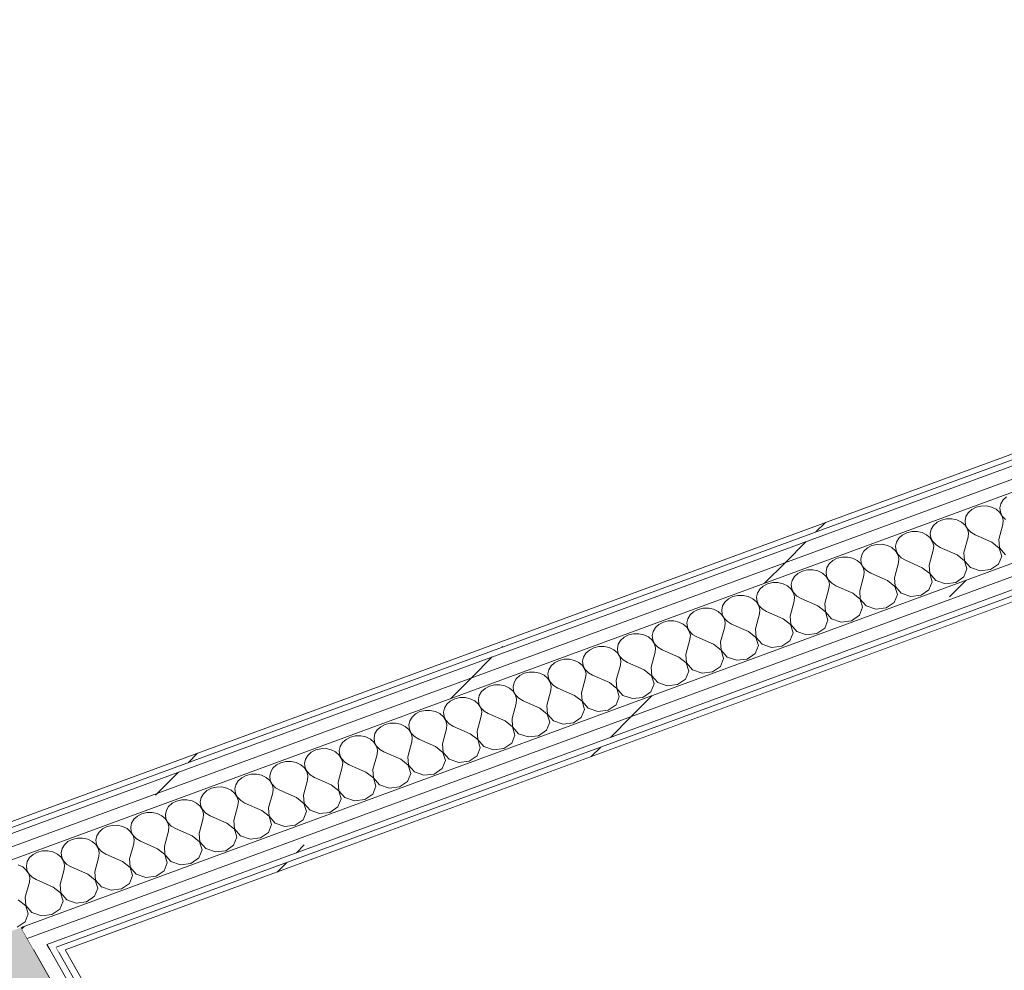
# Model space of a CAD drawing. Header units: millimetres. Extents: x -8337 to 19291, y 9509 to 21675.
# Tile 10 of 163: x -7847 to -6935, y 13811 to 14691. Entities that reach past the tile are written whole.
import ezdxf

# ---------------------------------------------------------------- set-up
doc = ezdxf.new("R2010")
doc.units = ezdxf.units.MM
doc.header["$MEASUREMENT"] = 0
doc.linetypes.add('Wipeout_Contour', pattern=[1000, 0, -1000])
doc.layers.add('10_ESTR_Pilars', color=7, linetype='Continuous')
doc.layers.add('Nuevo_08_E_Envans secs', color=7, linetype='Continuous')
for name, color, linetype, lineweight in [('10_ESTR_Pilars_Pluma_Nº__28', 7, 'Continuous', 20), ('10_ESTR_Pilars_Pluma_Nº__42', 8, 'Continuous', 25), ('10_ESTR_Pilars_Pluma_Nº__88', 7, 'Continuous', 5), ('Nuevo_08_E_Envans secs_Pluma_Nº__1', 7, 'Continuous', 5)]:
    doc.layers.add(name, color=color, linetype=linetype, lineweight=lineweight)
for name, color, linetype, lineweight, true_color in [('Nuevo_08_E_Envans secs_Pluma_Nº__102', 7, 'Continuous', 5, 0xcccccc), ('Nuevo_08_E_Envans secs_Pluma_Nº__171', 171, 'Continuous', 13, 0xaaaaff), ('Nuevo_08_E_Envans secs_Pluma_Nº__177', 7, 'Continuous', 15, 0xf7e046)]:
    doc.layers.add(name, color=color, linetype=linetype, lineweight=lineweight, true_color=true_color)
pattern_1 = [(45, (0, 0), (-183.8478, 183.8478), [195, -65]), (45, (7e-14, 183.85), (-183.8478, 183.8478), [195, -65])]

# ---------------------------------------------------------------- blocks, each defined once
blk = doc.blocks.new('Elem Sección_30_1')
at = {"color": 254, "linetype": 'Wipeout_Contour', "lineweight": 0, "ltscale": 80182.777591}
blk.add_wipeout([(-8337.31, 13914.97), (-8140.11, 13566.14), (-7802.12, 13690.37), (-8000.14, 14040.64), (-8337.31, 13916.72)], dxfattribs=at).dxf.layer = '10_ESTR_Pilars'
at = {"layer": '10_ESTR_Pilars_Pluma_Nº__42', "linetype": 'Continuous', "lineweight": 25}
h = blk.add_hatch(dxfattribs=at)
h.set_pattern_fill('00_GCT_trama_45º_e1_400__05', color=8, style=0, pattern_type=2)
h.set_pattern_definition([(45, (0, 0), (-45.96194, 45.96194), [])])
h.paths.add_polyline_path([(-8337.31, 13914.97), (-8140.11, 13566.14), (-7802.12, 13690.37), (-8000.14, 14040.64), (-8337.31, 13916.72)])
at = {"layer": '10_ESTR_Pilars_Pluma_Nº__28', "color": 7, "linetype": 'Continuous', "lineweight": 20}
for p, q in [((-8000.14, 14040.64), (-8337.31, 13916.72)), ((-8000.14, 14040.64), (-7931.93, 13919.99)), ((-8337.31, 13916.72), (-8337.31, 13914.97)), ((-8285.32, 13823.01), (-8140.11, 13566.14)), ((-7802.12, 13690.37), (-8140.11, 13566.14))]:
    blk.add_line(p, q, dxfattribs=at)
at = {"layer": '10_ESTR_Pilars_Pluma_Nº__28', "color": 7, "linetype": 'Continuous', "lineweight": 20, "flags": 128}
for points in [[(-8337.31, 13914.97), (-8332.85, 13907.07), (-8302.04, 13852.59), (-8296.32, 13842.47), (-8290.6, 13832.35), (-8287.96, 13827.68), (-8285.32, 13823.01)], [(-7931.93, 13919.99), (-7929.29, 13915.32), (-7926.65, 13910.65), (-7920.93, 13900.53), (-7915.21, 13890.41), (-7884.41, 13835.92), (-7802.12, 13690.37)]]:
    blk.add_lwpolyline(points, dxfattribs=at)
at = {"layer": '10_ESTR_Pilars_Pluma_Nº__88', "color": 7, "linetype": 'Continuous', "lineweight": 5}
for p, q in [((-7802.12, 13643.36), (-7802.12, 13690.37)), ((-8140.11, 13519.13), (-8140.11, 13566.14))]:
    blk.add_line(p, q, dxfattribs=at)
blk = doc.blocks.new('*X173')
at = {"layer": 'Nuevo_08_E_Envans secs_Pluma_Nº__102', "linetype": 'Continuous', "lineweight": 5, "true_color": 0xcccccc}
blk.add_hatch(color=254, dxfattribs=at).paths.add_polyline_path([(-7845.78, 13850.12), (-7884.41, 13835.92), (-7762.52, 13620.31), (-7723.89, 13634.51), (-7834.34, 13829.88)])
blk = doc.blocks.new('Elem Sección_133_1')
at = {"layer": 'Nuevo_08_E_Envans secs', "lineweight": 0}
blk.add_blockref('*X173', (0, 0), dxfattribs=at)
at = {"color": 254, "linetype": 'Wipeout_Contour', "lineweight": 0, "ltscale": 63049.251637}
blk.add_wipeout([(-7694.54, 13621.79), (-7688.75, 13623.92), (-7804.92, 13829.42), (-7810.71, 13827.29)], dxfattribs=at).dxf.layer = 'Nuevo_08_E_Envans secs'
at = {"layer": 'Nuevo_08_E_Envans secs_Pluma_Nº__171', "linetype": 'Continuous', "lineweight": 13, "true_color": 0xaaaaff}
h = blk.add_hatch(dxfattribs=at)
h.set_pattern_fill('Panellat_HPL_0001', color=161, style=0, pattern_type=2)
h.set_pattern_definition(pattern_1)
h.paths.add_polyline_path([(-7694.54, 13621.79), (-7688.75, 13623.92), (-7804.92, 13829.42), (-7810.71, 13827.29)])
at = {"color": 254, "linetype": 'Wipeout_Contour', "lineweight": 0, "ltscale": 78772.564135}
blk.add_wipeout([(-7834.34, 13829.88), (-7723.89, 13634.51), (-7718.17, 13624.39), (-7705.61, 13629), (-7821.79, 13834.5)], dxfattribs=at).dxf.layer = 'Nuevo_08_E_Envans secs'
at = {"layer": 'Nuevo_08_E_Envans secs_Pluma_Nº__177', "linetype": 'Continuous', "lineweight": 15, "true_color": 0xf7e046}
h = blk.add_hatch(dxfattribs=at)
h.set_pattern_fill('Panellat_HPL_0001', color=53, style=0, pattern_type=2)
h.set_pattern_definition(pattern_1)
h.paths.add_polyline_path([(-7834.34, 13829.88), (-7723.89, 13634.51), (-7718.17, 13624.39), (-7705.61, 13629), (-7821.79, 13834.5)])
at = {"layer": 'Nuevo_08_E_Envans secs_Pluma_Nº__1', "color": 7, "linetype": 'Continuous', "lineweight": 5}
blk.add_line((-7804.92, 13829.42), (-7688.75, 13623.92), dxfattribs=at)
at = {"layer": 'Nuevo_08_E_Envans secs_Pluma_Nº__1', "color": 7, "linetype": 'Continuous', "lineweight": 5, "flags": 128}
for points in [[(-7845.78, 13850.12), (-7840.06, 13840), (-7834.34, 13829.88), (-7723.89, 13634.51)], [(-7821.79, 13834.5), (-7819.15, 13829.83), (-7705.61, 13629)], [(-7813.35, 13831.96), (-7810.71, 13827.29), (-7697.18, 13626.46)]]:
    blk.add_lwpolyline(points, dxfattribs=at)
blk = doc.blocks.new('*X217')
at = {"layer": 'Nuevo_08_E_Envans secs_Pluma_Nº__102', "color": 254, "linetype": 'Continuous', "lineweight": 5, "true_color": 0xcccccc}
for p, q in [((-6933.34, 14249.13), (-6936.58, 14246.19)), ((-6956.73, 14240.53), (-6961.41, 14239.41)), ((-6951.85, 14240.58), (-6956.73, 14240.53)), ((-6947.14, 14239.56), (-6951.85, 14240.58)), ((-6938.71, 14242.65), (-6939.56, 14238.78)), ((-6936.58, 14246.19), (-6938.71, 14242.65)), ((-6970.9, 14230.82), (-6971.75, 14226.95)), ((-6968.77, 14234.36), (-6970.9, 14230.82)), ((-6965.53, 14237.3), (-6968.77, 14234.36)), ((-6961.41, 14239.41), (-6965.53, 14237.3)), ((-6942.96, 14237.53), (-6947.14, 14239.56)), ((-6939.62, 14234.66), (-6942.96, 14237.53)), ((-6937.38, 14231.16), (-6939.62, 14234.66)), ((-6939.56, 14238.78), (-6939.06, 14234.87)), ((-6939.06, 14234.87), (-6937.25, 14231.21)), ((-6936.42, 14227.31), (-6937.38, 14231.16)), ((-6937.25, 14231.21), (-6934.28, 14228.09)), ((-7000.96, 14222.53), (-7003.09, 14218.99)), ((-6997.71, 14225.47), (-7000.96, 14222.53)), ((-6993.6, 14227.58), (-6997.71, 14225.47)), ((-6988.92, 14228.7), (-6993.6, 14227.58)), ((-6984.04, 14228.75), (-6988.92, 14228.7)), ((-6979.33, 14227.73), (-6984.04, 14228.75)), ((-6975.15, 14225.7), (-6979.33, 14227.73)), ((-6971.81, 14222.83), (-6975.15, 14225.7)), ((-6969.57, 14219.33), (-6971.81, 14222.83)), ((-6971.75, 14226.95), (-6971.25, 14223.04)), ((-6971.25, 14223.04), (-6969.44, 14219.38)), ((-6940.59, 14209.46), (-6936.8, 14223.39)), ((-6936.8, 14223.39), (-6936.42, 14227.31)), ((-7029.9, 14213.64), (-7033.15, 14210.7)), ((-7025.78, 14215.75), (-7029.9, 14213.64)), ((-7021.11, 14216.87), (-7025.78, 14215.75)), ((-7016.23, 14216.92), (-7021.11, 14216.87)), ((-7011.52, 14215.89), (-7016.23, 14216.92)), ((-7007.34, 14213.87), (-7011.52, 14215.89)), ((-7004, 14211), (-7007.34, 14213.87)), ((-7003.09, 14218.99), (-7003.94, 14215.12)), ((-7003.94, 14215.12), (-7003.44, 14211.2)), ((-6968.61, 14215.48), (-6969.57, 14219.33)), ((-6969.44, 14219.38), (-6966.47, 14216.26)), ((-6968.99, 14211.56), (-6968.61, 14215.48)), ((-6966.47, 14216.26), (-6962.55, 14213.92)), ((-6947.02, 14207.09), (-6962.55, 14213.92)), ((-7057.97, 14203.92), (-7062.09, 14201.81)), ((-7053.3, 14205.04), (-7057.97, 14203.92)), ((-7048.42, 14205.09), (-7053.3, 14205.04)), ((-7043.71, 14204.06), (-7048.42, 14205.09)), ((-7039.52, 14202.04), (-7043.71, 14204.06)), ((-7035.28, 14207.16), (-7036.13, 14203.29)), ((-7036.13, 14203.29), (-7035.63, 14199.37)), ((-7033.15, 14210.7), (-7035.28, 14207.16)), ((-7001.76, 14207.5), (-7004, 14211)), ((-7003.44, 14211.2), (-7001.63, 14207.55)), ((-7000.8, 14203.65), (-7001.76, 14207.5)), ((-7001.63, 14207.55), (-6998.66, 14204.43)), ((-7001.17, 14199.72), (-7000.8, 14203.65)), ((-6998.66, 14204.43), (-6994.74, 14202.09)), ((-6972.77, 14197.63), (-6968.99, 14211.56)), ((-6940.13, 14201.63), (-6947.02, 14207.09)), ((-6940.59, 14209.46), (-6940, 14201.68)), ((-7067.47, 14195.33), (-7068.32, 14191.46)), ((-7065.34, 14198.87), (-7067.47, 14195.33)), ((-7062.09, 14201.81), (-7065.34, 14198.87)), ((-7036.19, 14199.17), (-7039.52, 14202.04)), ((-7033.95, 14195.67), (-7036.19, 14199.17)), ((-7035.63, 14199.37), (-7033.82, 14195.72)), ((-7032.99, 14191.82), (-7033.95, 14195.67)), ((-7033.82, 14195.72), (-7030.85, 14192.6)), ((-7004.96, 14185.8), (-7001.17, 14199.72)), ((-6979.21, 14195.26), (-6994.74, 14202.09)), ((-6972.32, 14189.8), (-6979.21, 14195.26)), ((-6972.77, 14197.63), (-6972.19, 14189.85)), ((-6937.82, 14194.07), (-6940.13, 14201.63)), ((-6940, 14201.68), (-6934.43, 14195.31)), ((-7097.53, 14187.04), (-7099.66, 14183.5)), ((-7094.28, 14189.98), (-7097.53, 14187.04)), ((-7090.16, 14192.09), (-7094.28, 14189.98)), ((-7085.49, 14193.21), (-7090.16, 14192.09)), ((-7080.61, 14193.26), (-7085.49, 14193.21)), ((-7075.9, 14192.23), (-7080.61, 14193.26)), ((-7071.71, 14190.21), (-7075.9, 14192.23)), ((-7068.38, 14187.34), (-7071.71, 14190.21)), ((-7066.14, 14183.84), (-7068.38, 14187.34)), ((-7068.32, 14191.46), (-7067.82, 14187.54)), ((-7067.82, 14187.54), (-7066.01, 14183.89)), ((-7037.15, 14173.97), (-7033.36, 14187.89)), ((-7033.36, 14187.89), (-7032.99, 14191.82)), ((-7030.85, 14192.6), (-7026.93, 14190.26)), ((-7011.4, 14183.43), (-7026.93, 14190.26)), ((-7004.96, 14185.8), (-7004.38, 14178.02)), ((-6970.01, 14182.23), (-6972.32, 14189.8)), ((-6972.19, 14189.85), (-6966.61, 14183.48)), ((-6948.16, 14181.6), (-6940.8, 14186.65)), ((-6940.8, 14186.65), (-6937.82, 14194.07)), ((-7126.47, 14178.15), (-7129.72, 14175.21)), ((-7122.35, 14180.26), (-7126.47, 14178.15)), ((-7117.67, 14181.38), (-7122.35, 14180.26)), ((-7112.8, 14181.43), (-7117.67, 14181.38)), ((-7108.09, 14180.4), (-7112.8, 14181.43)), ((-7103.9, 14178.38), (-7108.09, 14180.4)), ((-7100.57, 14175.51), (-7103.9, 14178.38)), ((-7099.66, 14183.5), (-7100.5, 14179.62)), ((-7100.5, 14179.62), (-7100.01, 14175.71)), ((-7069.34, 14162.13), (-7065.55, 14176.06)), ((-7065.17, 14179.98), (-7066.14, 14183.84)), ((-7066.01, 14183.89), (-7063.03, 14180.77)), ((-7065.55, 14176.06), (-7065.17, 14179.98)), ((-7063.03, 14180.77), (-7059.11, 14178.43)), ((-7043.59, 14171.6), (-7059.11, 14178.43)), ((-7004.51, 14177.97), (-7011.4, 14183.43)), ((-7002.2, 14170.4), (-7004.51, 14177.97)), ((-7004.38, 14178.02), (-6998.8, 14171.65)), ((-6972.99, 14174.82), (-6970.01, 14182.23)), ((-6966.61, 14183.48), (-6957.72, 14180.43)), ((-6957.72, 14180.43), (-6948.16, 14181.6)), ((-7154.54, 14168.43), (-7158.66, 14166.31)), ((-7149.86, 14169.55), (-7154.54, 14168.43)), ((-7144.98, 14169.6), (-7149.86, 14169.55)), ((-7140.27, 14168.57), (-7144.98, 14169.6)), ((-7136.09, 14166.54), (-7140.27, 14168.57)), ((-7131.85, 14171.67), (-7132.69, 14167.79)), ((-7132.69, 14167.79), (-7132.19, 14163.88)), ((-7129.72, 14175.21), (-7131.85, 14171.67)), ((-7098.33, 14172.01), (-7100.57, 14175.51)), ((-7100.01, 14175.71), (-7098.2, 14172.06)), ((-7097.36, 14168.15), (-7098.33, 14172.01)), ((-7098.2, 14172.06), (-7095.22, 14168.94)), ((-7097.74, 14164.23), (-7097.36, 14168.15)), ((-7095.22, 14168.94), (-7091.3, 14166.6)), ((-7036.7, 14166.14), (-7043.59, 14171.6)), ((-7037.15, 14173.97), (-7036.57, 14166.19)), ((-7005.18, 14162.99), (-7002.2, 14170.4)), ((-6998.8, 14171.65), (-6989.91, 14168.6)), ((-6989.91, 14168.6), (-6980.35, 14169.77)), ((-6980.35, 14169.77), (-6972.99, 14174.82)), ((-7182.05, 14157.72), (-7186.73, 14156.59)), ((-7177.17, 14157.77), (-7182.05, 14157.72)), ((-7172.46, 14156.74), (-7177.17, 14157.77)), ((-7164.04, 14159.84), (-7164.88, 14155.96)), ((-7161.91, 14163.38), (-7164.04, 14159.84)), ((-7158.66, 14166.31), (-7161.91, 14163.38)), ((-7132.76, 14163.67), (-7136.09, 14166.54)), ((-7130.52, 14160.18), (-7132.76, 14163.67)), ((-7132.19, 14163.88), (-7130.39, 14160.23)), ((-7129.55, 14156.32), (-7130.52, 14160.18)), ((-7130.39, 14160.23), (-7127.41, 14157.11)), ((-7101.53, 14150.3), (-7097.74, 14164.23)), ((-7075.78, 14159.77), (-7091.3, 14166.6)), ((-7068.88, 14154.31), (-7075.78, 14159.77)), ((-7069.34, 14162.13), (-7068.75, 14154.36)), ((-7037.37, 14151.16), (-7034.39, 14158.57)), ((-7034.39, 14158.57), (-7036.7, 14166.14)), ((-7036.57, 14166.19), (-7030.99, 14159.82)), ((-7030.99, 14159.82), (-7022.1, 14156.77)), ((-7022.1, 14156.77), (-7012.54, 14157.94)), ((-7012.54, 14157.94), (-7005.18, 14162.99)), ((-7194.1, 14151.55), (-7196.22, 14148.01)), ((-7190.85, 14154.48), (-7194.1, 14151.55)), ((-7186.73, 14156.59), (-7190.85, 14154.48)), ((-7168.28, 14154.71), (-7172.46, 14156.74)), ((-7164.94, 14151.84), (-7168.28, 14154.71)), ((-7162.71, 14148.35), (-7164.94, 14151.84)), ((-7164.88, 14155.96), (-7164.38, 14152.05)), ((-7164.38, 14152.05), (-7162.58, 14148.4)), ((-7133.72, 14138.47), (-7129.93, 14152.4)), ((-7129.93, 14152.4), (-7129.55, 14156.32)), ((-7127.41, 14157.11), (-7123.49, 14154.77)), ((-7107.97, 14147.94), (-7123.49, 14154.77)), ((-7101.53, 14150.3), (-7100.94, 14142.53)), ((-7066.58, 14146.74), (-7068.88, 14154.31)), ((-7068.75, 14154.36), (-7063.18, 14147.99)), ((-7044.73, 14146.11), (-7037.37, 14151.16)), ((-7226.29, 14139.72), (-7228.41, 14136.18)), ((-7223.04, 14142.65), (-7226.29, 14139.72)), ((-7218.92, 14144.76), (-7223.04, 14142.65)), ((-7214.24, 14145.89), (-7218.92, 14144.76)), ((-7209.36, 14145.94), (-7214.24, 14145.89)), ((-7204.65, 14144.91), (-7209.36, 14145.94)), ((-7200.47, 14142.88), (-7204.65, 14144.91)), ((-7197.13, 14140.01), (-7200.47, 14142.88)), ((-7194.9, 14136.52), (-7197.13, 14140.01)), ((-7196.22, 14148.01), (-7197.07, 14144.13)), ((-7197.07, 14144.13), (-7196.57, 14140.22)), ((-7196.57, 14140.22), (-7194.77, 14136.56)), ((-7165.91, 14126.64), (-7162.12, 14140.57)), ((-7161.74, 14144.49), (-7162.71, 14148.35)), ((-7162.58, 14148.4), (-7159.6, 14145.28)), ((-7162.12, 14140.57), (-7161.74, 14144.49)), ((-7159.6, 14145.28), (-7155.68, 14142.94)), ((-7140.16, 14136.11), (-7155.68, 14142.94)), ((-7101.07, 14142.48), (-7107.97, 14147.94)), ((-7098.77, 14134.91), (-7101.07, 14142.48)), ((-7100.94, 14142.53), (-7095.37, 14136.16)), ((-7069.56, 14139.33), (-7066.58, 14146.74)), ((-7063.18, 14147.99), (-7054.29, 14144.94)), ((-7054.29, 14144.94), (-7044.73, 14146.11)), ((-7255.23, 14130.82), (-7258.47, 14127.88)), ((-7251.11, 14132.93), (-7255.23, 14130.82)), ((-7246.43, 14134.06), (-7251.11, 14132.93)), ((-7241.55, 14134.1), (-7246.43, 14134.06)), ((-7236.84, 14133.08), (-7241.55, 14134.1)), ((-7232.66, 14131.05), (-7236.84, 14133.08)), ((-7229.32, 14128.18), (-7232.66, 14131.05)), ((-7228.41, 14136.18), (-7229.26, 14132.3)), ((-7229.26, 14132.3), (-7228.76, 14128.39)), ((-7193.93, 14132.66), (-7194.9, 14136.52)), ((-7194.77, 14136.56), (-7191.79, 14133.45)), ((-7194.31, 14128.74), (-7193.93, 14132.66)), ((-7191.79, 14133.45), (-7187.87, 14131.1)), ((-7172.35, 14124.28), (-7187.87, 14131.1)), ((-7133.26, 14130.65), (-7140.16, 14136.11)), ((-7133.72, 14138.47), (-7133.13, 14130.69)), ((-7130.96, 14123.08), (-7133.26, 14130.65)), ((-7133.13, 14130.69), (-7127.56, 14124.33)), ((-7101.74, 14127.5), (-7098.77, 14134.91)), ((-7095.37, 14136.16), (-7086.48, 14133.11)), ((-7086.48, 14133.11), (-7076.92, 14134.28)), ((-7076.92, 14134.28), (-7069.56, 14139.33)), ((-7278.62, 14122.22), (-7283.3, 14121.1)), ((-7273.74, 14122.27), (-7278.62, 14122.22)), ((-7269.03, 14121.25), (-7273.74, 14122.27)), ((-7264.85, 14119.22), (-7269.03, 14121.25)), ((-7260.6, 14124.34), (-7261.45, 14120.47)), ((-7258.47, 14127.88), (-7260.6, 14124.34)), ((-7227.09, 14124.69), (-7229.32, 14128.18)), ((-7228.76, 14128.39), (-7226.96, 14124.73)), ((-7226.12, 14120.83), (-7227.09, 14124.69)), ((-7226.96, 14124.73), (-7223.98, 14121.62)), ((-7223.98, 14121.62), (-7220.06, 14119.27)), ((-7198.1, 14114.81), (-7194.31, 14128.74)), ((-7165.45, 14118.82), (-7172.35, 14124.28)), ((-7165.91, 14126.64), (-7165.32, 14118.86)), ((-7133.93, 14115.66), (-7130.96, 14123.08)), ((-7127.56, 14124.33), (-7118.67, 14121.28)), ((-7118.67, 14121.28), (-7109.11, 14122.45)), ((-7109.11, 14122.45), (-7101.74, 14127.5)), ((-7292.79, 14112.51), (-7293.64, 14108.64)), ((-7290.66, 14116.05), (-7292.79, 14112.51)), ((-7287.42, 14118.99), (-7290.66, 14116.05)), ((-7283.3, 14121.1), (-7287.42, 14118.99)), ((-7261.51, 14116.35), (-7264.85, 14119.22)), ((-7259.28, 14112.85), (-7261.51, 14116.35)), ((-7261.45, 14120.47), (-7260.95, 14116.56)), ((-7260.95, 14116.56), (-7259.15, 14112.9)), ((-7258.31, 14109), (-7259.28, 14112.85)), ((-7259.15, 14112.9), (-7256.17, 14109.79)), ((-7230.29, 14102.98), (-7226.5, 14116.91)), ((-7226.5, 14116.91), (-7226.12, 14120.83)), ((-7204.54, 14112.44), (-7220.06, 14119.27)), ((-7197.64, 14106.98), (-7204.54, 14112.44)), ((-7198.1, 14114.81), (-7197.51, 14107.03)), ((-7163.15, 14111.25), (-7165.45, 14118.82)), ((-7165.32, 14118.86), (-7159.75, 14112.5)), ((-7159.75, 14112.5), (-7150.86, 14109.44)), ((-7141.3, 14110.62), (-7133.93, 14115.66)), ((-7322.85, 14104.22), (-7324.98, 14100.68)), ((-7319.61, 14107.16), (-7322.85, 14104.22)), ((-7315.49, 14109.27), (-7319.61, 14107.16)), ((-7310.81, 14110.39), (-7315.49, 14109.27)), ((-7305.93, 14110.44), (-7310.81, 14110.39)), ((-7301.22, 14109.42), (-7305.93, 14110.44)), ((-7297.04, 14107.39), (-7301.22, 14109.42)), ((-7293.7, 14104.52), (-7297.04, 14107.39)), ((-7291.46, 14101.02), (-7293.7, 14104.52)), ((-7293.64, 14108.64), (-7293.14, 14104.73)), ((-7293.14, 14104.73), (-7291.33, 14101.07)), ((-7262.48, 14091.15), (-7258.69, 14105.08)), ((-7258.69, 14105.08), (-7258.31, 14109)), ((-7256.17, 14109.79), (-7252.25, 14107.44)), ((-7236.73, 14100.61), (-7252.25, 14107.44)), ((-7230.29, 14102.98), (-7229.7, 14095.2)), ((-7195.34, 14099.42), (-7197.64, 14106.98)), ((-7197.51, 14107.03), (-7191.94, 14100.67)), ((-7173.49, 14098.79), (-7166.12, 14103.83)), ((-7166.12, 14103.83), (-7163.15, 14111.25)), ((-7150.86, 14109.44), (-7141.3, 14110.62)), ((-7351.8, 14095.33), (-7355.04, 14092.39)), ((-7347.68, 14097.44), (-7351.8, 14095.33)), ((-7343, 14098.56), (-7347.68, 14097.44)), ((-7338.12, 14098.61), (-7343, 14098.56)), ((-7333.41, 14097.58), (-7338.12, 14098.61)), ((-7329.23, 14095.56), (-7333.41, 14097.58)), ((-7325.89, 14092.69), (-7329.23, 14095.56)), ((-7324.98, 14100.68), (-7325.83, 14096.81)), ((-7325.83, 14096.81), (-7325.33, 14092.89)), ((-7290.5, 14097.17), (-7291.46, 14101.02)), ((-7291.33, 14101.07), (-7288.36, 14097.95)), ((-7290.88, 14093.25), (-7290.5, 14097.17)), ((-7288.36, 14097.95), (-7284.44, 14095.61)), ((-7268.91, 14088.78), (-7284.44, 14095.61)), ((-7229.83, 14095.15), (-7236.73, 14100.61)), ((-7227.53, 14087.59), (-7229.83, 14095.15)), ((-7229.7, 14095.2), (-7224.13, 14088.84)), ((-7198.31, 14092), (-7195.34, 14099.42)), ((-7191.94, 14100.67), (-7183.05, 14097.61)), ((-7183.05, 14097.61), (-7173.49, 14098.79)), ((-7379.87, 14085.61), (-7383.98, 14083.5)), ((-7375.19, 14086.73), (-7379.87, 14085.61)), ((-7370.31, 14086.78), (-7375.19, 14086.73)), ((-7365.6, 14085.75), (-7370.31, 14086.78)), ((-7361.42, 14083.73), (-7365.6, 14085.75)), ((-7357.17, 14088.85), (-7358.02, 14084.98)), ((-7358.02, 14084.98), (-7357.52, 14081.06)), ((-7355.04, 14092.39), (-7357.17, 14088.85)), ((-7323.65, 14089.19), (-7325.89, 14092.69)), ((-7325.33, 14092.89), (-7323.52, 14089.24)), ((-7322.69, 14085.34), (-7323.65, 14089.19)), ((-7323.52, 14089.24), (-7320.55, 14086.12)), ((-7323.07, 14081.41), (-7322.69, 14085.34)), ((-7320.55, 14086.12), (-7316.63, 14083.78)), ((-7294.67, 14079.32), (-7290.88, 14093.25)), ((-7262.02, 14083.32), (-7268.91, 14088.78)), ((-7262.48, 14091.15), (-7261.89, 14083.37)), ((-7230.5, 14080.17), (-7227.53, 14087.59)), ((-7224.13, 14088.84), (-7215.23, 14085.78)), ((-7215.23, 14085.78), (-7205.68, 14086.96)), ((-7205.68, 14086.96), (-7198.31, 14092)), ((-7389.36, 14077.02), (-7390.21, 14073.15)), ((-7387.23, 14080.56), (-7389.36, 14077.02)), ((-7383.98, 14083.5), (-7387.23, 14080.56)), ((-7358.08, 14080.86), (-7361.42, 14083.73)), ((-7355.84, 14077.36), (-7358.08, 14080.86)), ((-7357.52, 14081.06), (-7355.71, 14077.41)), ((-7354.88, 14073.51), (-7355.84, 14077.36)), ((-7355.71, 14077.41), (-7352.74, 14074.29)), ((-7326.86, 14067.49), (-7323.07, 14081.41)), ((-7301.1, 14076.95), (-7316.63, 14083.78)), ((-7294.21, 14071.49), (-7301.1, 14076.95)), ((-7294.67, 14079.32), (-7294.08, 14071.54)), ((-7262.69, 14068.34), (-7259.71, 14075.76)), ((-7259.71, 14075.76), (-7262.02, 14083.32)), ((-7261.89, 14083.37), (-7256.32, 14077)), ((-7256.32, 14077), (-7247.42, 14073.95)), ((-7237.87, 14075.12), (-7230.5, 14080.17)), ((-7419.42, 14068.73), (-7421.55, 14065.19)), ((-7416.17, 14071.67), (-7419.42, 14068.73)), ((-7412.05, 14073.78), (-7416.17, 14071.67)), ((-7407.38, 14074.9), (-7412.05, 14073.78)), ((-7402.5, 14074.95), (-7407.38, 14074.9)), ((-7397.79, 14073.92), (-7402.5, 14074.95)), ((-7393.6, 14071.9), (-7397.79, 14073.92)), ((-7390.27, 14069.03), (-7393.6, 14071.9)), ((-7388.03, 14065.53), (-7390.27, 14069.03)), ((-7390.21, 14073.15), (-7389.71, 14069.23)), ((-7389.71, 14069.23), (-7387.9, 14065.58)), ((-7359.04, 14055.66), (-7355.26, 14069.58)), ((-7355.26, 14069.58), (-7354.88, 14073.51)), ((-7352.74, 14074.29), (-7348.82, 14071.95)), ((-7333.29, 14065.12), (-7348.82, 14071.95)), ((-7326.86, 14067.49), (-7326.27, 14059.71)), ((-7291.9, 14063.92), (-7294.21, 14071.49)), ((-7294.08, 14071.54), (-7288.51, 14065.17)), ((-7270.06, 14063.29), (-7262.69, 14068.34)), ((-7247.42, 14073.95), (-7237.87, 14075.12)), ((-7448.36, 14059.84), (-7451.61, 14056.9)), ((-7444.24, 14061.95), (-7448.36, 14059.84)), ((-7439.57, 14063.07), (-7444.24, 14061.95)), ((-7434.69, 14063.12), (-7439.57, 14063.07)), ((-7429.98, 14062.09), (-7434.69, 14063.12)), ((-7425.79, 14060.07), (-7429.98, 14062.09)), ((-7422.46, 14057.2), (-7425.79, 14060.07)), ((-7421.55, 14065.19), (-7422.4, 14061.32)), ((-7422.4, 14061.32), (-7421.9, 14057.4)), ((-7421.9, 14057.4), (-7420.09, 14053.75)), ((-7391.23, 14043.83), (-7387.44, 14057.75)), ((-7387.07, 14061.68), (-7388.03, 14065.53)), ((-7387.9, 14065.58), (-7384.93, 14062.46)), ((-7387.44, 14057.75), (-7387.07, 14061.68)), ((-7384.93, 14062.46), (-7381.01, 14060.12)), ((-7365.48, 14053.29), (-7381.01, 14060.12)), ((-7326.4, 14059.66), (-7333.29, 14065.12)), ((-7324.09, 14052.09), (-7326.4, 14059.66)), ((-7326.27, 14059.71), (-7320.69, 14053.34)), ((-7294.88, 14056.51), (-7291.9, 14063.92)), ((-7288.51, 14065.17), (-7279.61, 14062.12)), ((-7279.61, 14062.12), (-7270.06, 14063.29)), ((-7476.43, 14050.12), (-7480.55, 14048.01)), ((-7471.76, 14051.24), (-7476.43, 14050.12)), ((-7466.88, 14051.29), (-7471.76, 14051.24)), ((-7462.17, 14050.26), (-7466.88, 14051.29)), ((-7457.98, 14048.24), (-7462.17, 14050.26)), ((-7454.65, 14045.37), (-7457.98, 14048.24)), ((-7453.74, 14053.36), (-7454.58, 14049.48)), ((-7454.58, 14049.48), (-7454.09, 14045.57)), ((-7451.61, 14056.9), (-7453.74, 14053.36)), ((-7420.22, 14053.7), (-7422.46, 14057.2)), ((-7419.26, 14049.84), (-7420.22, 14053.7)), ((-7420.09, 14053.75), (-7417.12, 14050.63)), ((-7419.63, 14045.92), (-7419.26, 14049.84)), ((-7417.12, 14050.63), (-7413.2, 14048.29)), ((-7397.67, 14041.46), (-7413.2, 14048.29)), ((-7358.59, 14047.83), (-7365.48, 14053.29)), ((-7359.04, 14055.66), (-7358.46, 14047.88)), ((-7327.07, 14044.68), (-7324.09, 14052.09)), ((-7320.69, 14053.34), (-7311.8, 14050.29)), ((-7311.8, 14050.29), (-7302.25, 14051.46)), ((-7302.25, 14051.46), (-7294.88, 14056.51)), ((-7503.94, 14039.41), (-7508.62, 14038.28)), ((-7499.07, 14039.46), (-7503.94, 14039.41)), ((-7494.35, 14038.43), (-7499.07, 14039.46)), ((-7485.93, 14041.53), (-7486.77, 14037.65)), ((-7483.8, 14045.07), (-7485.93, 14041.53)), ((-7480.55, 14048.01), (-7483.8, 14045.07)), ((-7452.41, 14041.87), (-7454.65, 14045.37)), ((-7454.09, 14045.57), (-7452.28, 14041.92)), ((-7451.44, 14038.01), (-7452.41, 14041.87)), ((-7452.28, 14041.92), (-7449.3, 14038.8)), ((-7423.42, 14031.99), (-7419.63, 14045.92)), ((-7390.78, 14036), (-7397.67, 14041.46)), ((-7391.23, 14043.83), (-7390.65, 14036.05)), ((-7359.26, 14032.85), (-7356.28, 14040.26)), ((-7356.28, 14040.26), (-7358.59, 14047.83)), ((-7358.46, 14047.88), (-7352.88, 14041.51)), ((-7352.88, 14041.51), (-7343.99, 14038.46)), ((-7343.99, 14038.46), (-7334.43, 14039.63)), ((-7334.43, 14039.63), (-7327.07, 14044.68)), ((-7515.99, 14033.24), (-7518.12, 14029.7)), ((-7512.74, 14036.17), (-7515.99, 14033.24)), ((-7508.62, 14038.28), (-7512.74, 14036.17)), ((-7490.17, 14036.4), (-7494.35, 14038.43)), ((-7486.84, 14033.53), (-7490.17, 14036.4)), ((-7484.6, 14030.04), (-7486.84, 14033.53)), ((-7486.77, 14037.65), (-7486.28, 14033.74)), ((-7486.28, 14033.74), (-7484.47, 14030.09)), ((-7483.63, 14026.18), (-7484.6, 14030.04)), ((-7484.47, 14030.09), (-7481.49, 14026.97)), ((-7455.61, 14020.16), (-7451.82, 14034.09)), ((-7451.82, 14034.09), (-7451.44, 14038.01)), ((-7449.3, 14038.8), (-7445.38, 14036.46)), ((-7429.86, 14029.63), (-7445.38, 14036.46)), ((-7423.42, 14031.99), (-7422.83, 14024.22)), ((-7388.47, 14028.43), (-7390.78, 14036)), ((-7390.65, 14036.05), (-7385.07, 14029.68)), ((-7366.62, 14027.8), (-7359.26, 14032.85)), ((-7548.18, 14021.41), (-7550.31, 14017.87)), ((-7544.93, 14024.34), (-7548.18, 14021.41)), ((-7540.81, 14026.45), (-7544.93, 14024.34)), ((-7536.13, 14027.58), (-7540.81, 14026.45)), ((-7531.25, 14027.63), (-7536.13, 14027.58)), ((-7526.54, 14026.6), (-7531.25, 14027.63)), ((-7522.36, 14024.57), (-7526.54, 14026.6)), ((-7519.03, 14021.7), (-7522.36, 14024.57)), ((-7516.79, 14018.21), (-7519.03, 14021.7)), ((-7518.12, 14029.7), (-7518.96, 14025.82)), ((-7518.96, 14025.82), (-7518.46, 14021.91)), ((-7518.46, 14021.91), (-7516.66, 14018.25)), ((-7487.8, 14008.33), (-7484.01, 14022.26)), ((-7484.01, 14022.26), (-7483.63, 14026.18)), ((-7481.49, 14026.97), (-7477.57, 14024.63)), ((-7462.05, 14017.8), (-7477.57, 14024.63)), ((-7422.97, 14024.17), (-7429.86, 14029.63)), ((-7420.66, 14016.6), (-7422.97, 14024.17)), ((-7422.83, 14024.22), (-7417.26, 14017.85)), ((-7398.81, 14015.97), (-7391.45, 14021.02)), ((-7391.45, 14021.02), (-7388.47, 14028.43)), ((-7385.07, 14029.68), (-7376.18, 14026.63)), ((-7376.18, 14026.63), (-7366.62, 14027.8)), ((-7577.12, 14012.51), (-7580.37, 14009.58)), ((-7573, 14014.62), (-7577.12, 14012.51)), ((-7568.32, 14015.75), (-7573, 14014.62)), ((-7563.44, 14015.8), (-7568.32, 14015.75)), ((-7558.73, 14014.77), (-7563.44, 14015.8)), ((-7554.55, 14012.74), (-7558.73, 14014.77)), ((-7551.21, 14009.87), (-7554.55, 14012.74)), ((-7550.31, 14017.87), (-7551.15, 14013.99)), ((-7551.15, 14013.99), (-7550.65, 14010.08)), ((-7515.82, 14014.35), (-7516.79, 14018.21)), ((-7516.66, 14018.25), (-7513.68, 14015.14)), ((-7516.2, 14010.43), (-7515.82, 14014.35)), ((-7513.68, 14015.14), (-7509.76, 14012.8)), ((-7494.24, 14005.97), (-7509.76, 14012.8)), ((-7455.15, 14012.34), (-7462.05, 14017.8)), ((-7455.61, 14020.16), (-7455.02, 14012.39)), ((-7452.85, 14004.77), (-7455.15, 14012.34)), ((-7455.02, 14012.39), (-7449.45, 14006.02)), ((-7423.64, 14009.19), (-7420.66, 14016.6)), ((-7417.26, 14017.85), (-7408.37, 14014.8)), ((-7408.37, 14014.8), (-7398.81, 14015.97)), ((-7605.19, 14002.79), (-7609.31, 14000.68)), ((-7600.51, 14003.91), (-7605.19, 14002.79)), ((-7595.63, 14003.96), (-7600.51, 14003.91)), ((-7590.92, 14002.94), (-7595.63, 14003.96)), ((-7586.74, 14000.91), (-7590.92, 14002.94)), ((-7582.49, 14006.03), (-7583.34, 14002.16)), ((-7580.37, 14009.58), (-7582.49, 14006.03)), ((-7548.98, 14006.38), (-7551.21, 14009.87)), ((-7550.65, 14010.08), (-7548.85, 14006.42)), ((-7548.01, 14002.52), (-7548.98, 14006.38)), ((-7548.85, 14006.42), (-7545.87, 14003.31)), ((-7545.87, 14003.31), (-7541.95, 14000.96)), ((-7519.99, 13996.5), (-7516.2, 14010.43)), ((-7487.34, 14000.51), (-7494.24, 14005.97)), ((-7487.8, 14008.33), (-7487.21, 14000.55)), ((-7455.82, 13997.36), (-7452.85, 14004.77)), ((-7449.45, 14006.02), (-7440.56, 14002.97)), ((-7440.56, 14002.97), (-7431, 14004.14)), ((-7431, 14004.14), (-7423.64, 14009.19)), ((-7614.68, 13994.2), (-7615.53, 13990.33)), ((-7612.56, 13997.74), (-7614.68, 13994.2)), ((-7609.31, 14000.68), (-7612.56, 13997.74)), ((-7583.4, 13998.04), (-7586.74, 14000.91)), ((-7581.17, 13994.55), (-7583.4, 13998.04)), ((-7583.34, 14002.16), (-7582.84, 13998.25)), ((-7582.84, 13998.25), (-7581.04, 13994.59)), ((-7580.2, 13990.69), (-7581.17, 13994.55)), ((-7581.04, 13994.59), (-7578.06, 13991.48)), ((-7552.18, 13984.67), (-7548.39, 13998.6)), ((-7548.39, 13998.6), (-7548.01, 14002.52)), ((-7526.43, 13994.14), (-7541.95, 14000.96)), ((-7519.53, 13988.68), (-7526.43, 13994.14)), ((-7519.99, 13996.5), (-7519.4, 13988.72)), ((-7485.04, 13992.94), (-7487.34, 14000.51)), ((-7487.21, 14000.55), (-7481.64, 13994.19)), ((-7481.64, 13994.19), (-7472.75, 13991.14)), ((-7463.19, 13992.31), (-7455.82, 13997.36)), ((-7644.74, 13985.91), (-7646.87, 13982.37)), ((-7641.5, 13988.85), (-7644.74, 13985.91)), ((-7637.38, 13990.96), (-7641.5, 13988.85)), ((-7632.7, 13992.08), (-7637.38, 13990.96)), ((-7627.82, 13992.13), (-7632.7, 13992.08)), ((-7623.11, 13991.11), (-7627.82, 13992.13)), ((-7618.93, 13989.08), (-7623.11, 13991.11)), ((-7615.59, 13986.21), (-7618.93, 13989.08)), ((-7613.36, 13982.71), (-7615.59, 13986.21)), ((-7615.53, 13990.33), (-7615.03, 13986.42)), ((-7615.03, 13986.42), (-7613.23, 13982.76)), ((-7584.37, 13972.84), (-7580.58, 13986.77)), ((-7580.58, 13986.77), (-7580.2, 13990.69)), ((-7578.06, 13991.48), (-7574.14, 13989.13)), ((-7558.62, 13982.3), (-7574.14, 13989.13)), ((-7552.18, 13984.67), (-7551.59, 13976.89)), ((-7517.23, 13981.11), (-7519.53, 13988.68)), ((-7519.4, 13988.72), (-7513.83, 13982.36)), ((-7495.38, 13980.48), (-7488.01, 13985.52)), ((-7488.01, 13985.52), (-7485.04, 13992.94)), ((-7472.75, 13991.14), (-7463.19, 13992.31)), ((-7673.69, 13977.02), (-7676.93, 13974.08)), ((-7669.57, 13979.13), (-7673.69, 13977.02)), ((-7664.89, 13980.25), (-7669.57, 13979.13)), ((-7660.01, 13980.3), (-7664.89, 13980.25)), ((-7655.3, 13979.28), (-7660.01, 13980.3)), ((-7651.12, 13977.25), (-7655.3, 13979.28)), ((-7647.78, 13974.38), (-7651.12, 13977.25)), ((-7646.87, 13982.37), (-7647.72, 13978.5)), ((-7647.72, 13978.5), (-7647.22, 13974.59)), ((-7612.39, 13978.86), (-7613.36, 13982.71)), ((-7613.23, 13982.76), (-7610.25, 13979.65)), ((-7612.77, 13974.94), (-7612.39, 13978.86)), ((-7610.25, 13979.65), (-7606.33, 13977.3)), ((-7590.81, 13970.47), (-7606.33, 13977.3)), ((-7551.72, 13976.84), (-7558.62, 13982.3)), ((-7549.42, 13969.28), (-7551.72, 13976.84)), ((-7551.59, 13976.89), (-7546.02, 13970.53)), ((-7520.2, 13973.69), (-7517.23, 13981.11)), ((-7513.83, 13982.36), (-7504.94, 13979.3)), ((-7504.94, 13979.3), (-7495.38, 13980.48)), ((-7701.76, 13967.3), (-7705.88, 13965.19)), ((-7697.08, 13968.42), (-7701.76, 13967.3)), ((-7692.2, 13968.47), (-7697.08, 13968.42)), ((-7687.49, 13967.44), (-7692.2, 13968.47)), ((-7683.31, 13965.42), (-7687.49, 13967.44)), ((-7679.06, 13970.54), (-7679.91, 13966.67)), ((-7679.91, 13966.67), (-7679.41, 13962.75)), ((-7676.93, 13974.08), (-7679.06, 13970.54)), ((-7645.55, 13970.88), (-7647.78, 13974.38)), ((-7647.22, 13974.59), (-7645.42, 13970.93)), ((-7644.58, 13967.03), (-7645.55, 13970.88)), ((-7645.42, 13970.93), (-7642.44, 13967.81)), ((-7644.96, 13963.11), (-7644.58, 13967.03)), ((-7642.44, 13967.81), (-7638.52, 13965.47)), ((-7616.56, 13961.01), (-7612.77, 13974.94)), ((-7583.91, 13965.01), (-7590.81, 13970.47)), ((-7584.37, 13972.84), (-7583.78, 13965.06)), ((-7552.39, 13961.86), (-7549.42, 13969.28)), ((-7546.02, 13970.53), (-7537.13, 13967.47)), ((-7537.13, 13967.47), (-7527.57, 13968.65)), ((-7527.57, 13968.65), (-7520.2, 13973.69)), ((-7711.25, 13958.71), (-7712.1, 13954.84)), ((-7709.12, 13962.25), (-7711.25, 13958.71)), ((-7705.88, 13965.19), (-7709.12, 13962.25)), ((-7679.97, 13962.55), (-7683.31, 13965.42)), ((-7677.73, 13959.05), (-7679.97, 13962.55)), ((-7679.41, 13962.75), (-7677.6, 13959.1)), ((-7676.77, 13955.2), (-7677.73, 13959.05)), ((-7677.6, 13959.1), (-7674.63, 13955.98)), ((-7648.75, 13949.18), (-7644.96, 13963.11)), ((-7623, 13958.64), (-7638.52, 13965.47)), ((-7616.1, 13953.18), (-7623, 13958.64)), ((-7616.56, 13961.01), (-7615.97, 13953.23)), ((-7584.58, 13950.03), (-7581.61, 13957.45)), ((-7581.61, 13957.45), (-7583.91, 13965.01)), ((-7583.78, 13965.06), (-7578.21, 13958.7)), ((-7578.21, 13958.7), (-7569.32, 13955.64)), ((-7559.76, 13956.81), (-7552.39, 13961.86)), ((-7741.31, 13950.42), (-7743.44, 13946.88)), ((-7738.07, 13953.36), (-7741.31, 13950.42)), ((-7733.95, 13955.47), (-7738.07, 13953.36)), ((-7729.27, 13956.59), (-7733.95, 13955.47)), ((-7724.39, 13956.64), (-7729.27, 13956.59)), ((-7719.68, 13955.61), (-7724.39, 13956.64)), ((-7715.5, 13953.59), (-7719.68, 13955.61)), ((-7712.16, 13950.72), (-7715.5, 13953.59)), ((-7709.92, 13947.22), (-7712.16, 13950.72)), ((-7712.1, 13954.84), (-7711.6, 13950.92)), ((-7711.6, 13950.92), (-7709.79, 13947.27)), ((-7680.94, 13937.35), (-7677.15, 13951.27)), ((-7677.15, 13951.27), (-7676.77, 13955.2)), ((-7674.63, 13955.98), (-7670.71, 13953.64)), ((-7655.18, 13946.81), (-7670.71, 13953.64)), ((-7648.75, 13949.18), (-7648.16, 13941.4)), ((-7613.8, 13945.62), (-7616.1, 13953.18)), ((-7615.97, 13953.23), (-7610.4, 13946.86)), ((-7591.95, 13944.98), (-7584.58, 13950.03)), ((-7569.32, 13955.64), (-7559.76, 13956.81)), ((-7770.25, 13941.53), (-7773.5, 13938.59)), ((-7766.14, 13943.64), (-7770.25, 13941.53)), ((-7761.46, 13944.76), (-7766.14, 13943.64)), ((-7756.58, 13944.81), (-7761.46, 13944.76)), ((-7751.87, 13943.78), (-7756.58, 13944.81)), ((-7747.69, 13941.76), (-7751.87, 13943.78)), ((-7744.35, 13938.89), (-7747.69, 13941.76)), ((-7742.11, 13935.39), (-7744.35, 13938.89)), ((-7743.44, 13946.88), (-7744.29, 13943.01)), ((-7744.29, 13943.01), (-7743.79, 13939.09)), ((-7743.79, 13939.09), (-7741.98, 13935.44)), ((-7713.13, 13925.52), (-7709.34, 13939.44)), ((-7708.96, 13943.37), (-7709.92, 13947.22)), ((-7709.79, 13947.27), (-7706.82, 13944.15)), ((-7709.34, 13939.44), (-7708.96, 13943.37)), ((-7706.82, 13944.15), (-7702.9, 13941.81)), ((-7687.37, 13934.98), (-7702.9, 13941.81)), ((-7648.29, 13941.35), (-7655.18, 13946.81)), ((-7645.98, 13933.78), (-7648.29, 13941.35)), ((-7648.16, 13941.4), (-7642.59, 13935.03)), ((-7616.77, 13938.2), (-7613.8, 13945.62)), ((-7610.4, 13946.86), (-7601.5, 13943.81)), ((-7601.5, 13943.81), (-7591.95, 13944.98)), ((-7798.32, 13931.81), (-7802.44, 13929.7)), ((-7793.65, 13932.93), (-7798.32, 13931.81)), ((-7788.77, 13932.98), (-7793.65, 13932.93)), ((-7784.06, 13931.95), (-7788.77, 13932.98)), ((-7779.87, 13929.93), (-7784.06, 13931.95)), ((-7776.54, 13927.06), (-7779.87, 13929.93)), ((-7775.63, 13935.05), (-7776.48, 13931.17)), ((-7776.48, 13931.17), (-7775.98, 13927.26)), ((-7773.5, 13938.59), (-7775.63, 13935.05)), ((-7741.15, 13931.53), (-7742.11, 13935.39)), ((-7741.98, 13935.44), (-7739.01, 13932.32)), ((-7741.52, 13927.61), (-7741.15, 13931.53)), ((-7739.01, 13932.32), (-7735.09, 13929.98)), ((-7719.56, 13923.15), (-7735.09, 13929.98)), ((-7680.48, 13929.52), (-7687.37, 13934.98)), ((-7680.94, 13937.35), (-7680.35, 13929.57)), ((-7648.96, 13926.37), (-7645.98, 13933.78)), ((-7642.59, 13935.03), (-7633.69, 13931.98)), ((-7633.69, 13931.98), (-7624.14, 13933.15)), ((-7624.14, 13933.15), (-7616.77, 13938.2)), ((-7825.84, 13921.1), (-7830.51, 13919.98)), ((-7820.96, 13921.15), (-7825.84, 13921.1)), ((-7816.25, 13920.12), (-7820.96, 13921.15)), ((-7807.82, 13923.22), (-7808.67, 13919.34)), ((-7805.69, 13926.76), (-7807.82, 13923.22)), ((-7802.44, 13929.7), (-7805.69, 13926.76)), ((-7774.3, 13923.56), (-7776.54, 13927.06)), ((-7775.98, 13927.26), (-7774.17, 13923.61)), ((-7773.34, 13919.7), (-7774.3, 13923.56)), ((-7774.17, 13923.61), (-7771.2, 13920.49)), ((-7745.31, 13913.68), (-7741.52, 13927.61)), ((-7712.67, 13917.69), (-7719.56, 13923.15)), ((-7713.13, 13925.52), (-7712.54, 13917.74)), ((-7681.15, 13914.54), (-7678.17, 13921.95)), ((-7678.17, 13921.95), (-7680.48, 13929.52)), ((-7680.35, 13929.57), (-7674.78, 13923.2)), ((-7674.78, 13923.2), (-7665.88, 13920.15)), ((-7665.88, 13920.15), (-7656.33, 13921.32)), ((-7656.33, 13921.32), (-7648.96, 13926.37)), ((-7837.88, 13914.93), (-7840.01, 13911.39)), ((-7834.63, 13917.87), (-7837.88, 13914.93)), ((-7830.51, 13919.98), (-7834.63, 13917.87)), ((-7812.06, 13918.09), (-7816.25, 13920.12)), ((-7808.73, 13915.22), (-7812.06, 13918.09)), ((-7806.49, 13911.73), (-7808.73, 13915.22)), ((-7808.67, 13919.34), (-7808.17, 13915.43)), ((-7808.17, 13915.43), (-7806.36, 13911.78)), ((-7805.53, 13907.87), (-7806.49, 13911.73)), ((-7806.36, 13911.78), (-7803.39, 13908.66)), ((-7777.5, 13901.85), (-7773.71, 13915.78)), ((-7773.71, 13915.78), (-7773.34, 13919.7)), ((-7771.2, 13920.49), (-7767.28, 13918.15)), ((-7751.75, 13911.32), (-7767.28, 13918.15)), ((-7745.31, 13913.68), (-7744.73, 13905.91)), ((-7710.36, 13910.12), (-7712.67, 13917.69)), ((-7712.54, 13917.74), (-7706.96, 13911.37)), ((-7688.51, 13909.49), (-7681.15, 13914.54)), ((-7844.25, 13906.26), (-7848.44, 13908.29)), ((-7840.92, 13903.39), (-7844.25, 13906.26)), ((-7838.68, 13899.9), (-7840.92, 13903.39)), ((-7840.01, 13911.39), (-7840.85, 13907.51)), ((-7840.85, 13907.51), (-7840.36, 13903.6)), ((-7840.36, 13903.6), (-7838.55, 13899.95)), ((-7809.69, 13890.02), (-7805.9, 13903.95)), ((-7805.9, 13903.95), (-7805.53, 13907.87)), ((-7803.39, 13908.66), (-7799.47, 13906.32)), ((-7783.94, 13899.49), (-7799.47, 13906.32)), ((-7744.86, 13905.86), (-7751.75, 13911.32)), ((-7742.55, 13898.29), (-7744.86, 13905.86)), ((-7744.73, 13905.91), (-7739.15, 13899.54)), ((-7720.7, 13897.66), (-7713.34, 13902.71)), ((-7713.34, 13902.71), (-7710.36, 13910.12)), ((-7706.96, 13911.37), (-7698.07, 13908.32)), ((-7698.07, 13908.32), (-7688.51, 13909.49)), ((-7837.71, 13896.04), (-7838.68, 13899.9)), ((-7838.55, 13899.95), (-7835.57, 13896.83)), ((-7838.09, 13892.12), (-7837.71, 13896.04)), ((-7835.57, 13896.83), (-7831.65, 13894.49)), ((-7816.13, 13887.66), (-7831.65, 13894.49)), ((-7777.05, 13894.03), (-7783.94, 13899.49)), ((-7777.5, 13901.85), (-7776.92, 13894.08)), ((-7774.74, 13886.46), (-7777.05, 13894.03)), ((-7776.92, 13894.08), (-7771.34, 13887.71)), ((-7745.53, 13890.88), (-7742.55, 13898.29)), ((-7739.15, 13899.54), (-7730.26, 13896.49)), ((-7730.26, 13896.49), (-7720.7, 13897.66)), ((-7841.88, 13878.19), (-7838.09, 13892.12)), ((-7809.23, 13882.2), (-7816.13, 13887.66)), ((-7809.69, 13890.02), (-7809.1, 13882.24)), ((-7777.72, 13879.05), (-7774.74, 13886.46)), ((-7771.34, 13887.71), (-7762.45, 13884.66)), ((-7762.45, 13884.66), (-7752.89, 13885.83)), ((-7752.89, 13885.83), (-7745.53, 13890.88)), ((-7841.42, 13870.37), (-7848.32, 13875.83)), ((-7841.88, 13878.19), (-7841.29, 13870.41)), ((-7806.93, 13874.63), (-7809.23, 13882.2)), ((-7809.1, 13882.24), (-7803.53, 13875.88)), ((-7803.53, 13875.88), (-7794.64, 13872.83)), ((-7785.08, 13874), (-7777.72, 13879.05)), ((-7839.12, 13862.8), (-7841.42, 13870.37)), ((-7841.29, 13870.41), (-7835.72, 13864.05)), ((-7817.27, 13862.17), (-7809.91, 13867.21)), ((-7809.91, 13867.21), (-7806.93, 13874.63)), ((-7794.64, 13872.83), (-7785.08, 13874)), ((-7842.09, 13855.38), (-7839.12, 13862.8)), ((-7835.72, 13864.05), (-7826.83, 13860.99)), ((-7826.83, 13860.99), (-7817.27, 13862.17)), ((-7849.46, 13850.34), (-7842.09, 13855.38))]:
    blk.add_line(p, q, dxfattribs=at)
blk = doc.blocks.new('Elem Sección_164_1')
at = {"layer": 'Nuevo_08_E_Envans secs', "lineweight": 0}
blk.add_blockref('*X217', (0, 0), dxfattribs=at)
at = {"color": 254, "linetype": 'Wipeout_Contour', "lineweight": 0, "ltscale": 63139.339147}
blk.add_wipeout([(-7810.71, 13827.29), (-5945.81, 14512.72), (-5948.44, 14517.39), (-7813.35, 13831.96)], dxfattribs=at).dxf.layer = 'Nuevo_08_E_Envans secs'
at = {"layer": 'Nuevo_08_E_Envans secs_Pluma_Nº__171', "linetype": 'Continuous', "lineweight": 13, "true_color": 0xaaaaff}
h = blk.add_hatch(dxfattribs=at)
h.set_pattern_fill('Panellat_HPL_0001', color=161, style=0, pattern_type=2)
h.set_pattern_definition(pattern_1)
h.paths.add_polyline_path([(-7810.71, 13827.29), (-5945.81, 14512.72), (-5948.44, 14517.39), (-7813.35, 13831.96)])
at = {"color": 254, "linetype": 'Wipeout_Contour', "lineweight": 0, "ltscale": 63590.860843}
blk.add_wipeout([(-5823.28, 14671.51), (-5829, 14681.63), (-7926.65, 13910.65), (-7920.93, 13900.53)], dxfattribs=at).dxf.layer = 'Nuevo_08_E_Envans secs'
at = {"layer": 'Nuevo_08_E_Envans secs_Pluma_Nº__177', "linetype": 'Continuous', "lineweight": 15, "true_color": 0xf7e046}
h = blk.add_hatch(dxfattribs=at)
h.set_pattern_fill('Panellat_HPL_0001', color=53, style=0, pattern_type=2)
h.set_pattern_definition(pattern_1)
h.paths.add_polyline_path([(-5823.28, 14671.51), (-5829, 14681.63), (-7926.65, 13910.65), (-7920.93, 13900.53)])
at = {"color": 254, "linetype": 'Wipeout_Contour', "lineweight": 0, "ltscale": 63544.581219}
blk.add_wipeout([(-5817.56, 14661.39), (-5823.28, 14671.51), (-7920.93, 13900.53), (-7915.21, 13890.41)], dxfattribs=at).dxf.layer = 'Nuevo_08_E_Envans secs'
at = {"layer": 'Nuevo_08_E_Envans secs_Pluma_Nº__177', "linetype": 'Continuous', "lineweight": 15, "true_color": 0xf7e046}
h = blk.add_hatch(dxfattribs=at)
h.set_pattern_fill('Panellat_HPL_0001', color=53, style=0, pattern_type=2)
h.set_pattern_definition(pattern_1)
h.paths.add_polyline_path([(-5817.56, 14661.39), (-5823.28, 14671.51), (-7920.93, 13900.53), (-7915.21, 13890.41)])
at = {"color": 254, "linetype": 'Wipeout_Contour', "lineweight": 0, "ltscale": 78950.429615}
blk.add_wipeout([(-5931.6, 14553.67), (-7845.78, 13850.12), (-7840.06, 13840), (-5938.44, 14538.93), (-5925.89, 14543.55)], dxfattribs=at).dxf.layer = 'Nuevo_08_E_Envans secs'
at = {"layer": 'Nuevo_08_E_Envans secs_Pluma_Nº__177', "linetype": 'Continuous', "lineweight": 15, "true_color": 0xf7e046}
h = blk.add_hatch(dxfattribs=at)
h.set_pattern_fill('Panellat_HPL_0001', color=53, style=0, pattern_type=2)
h.set_pattern_definition(pattern_1)
h.paths.add_polyline_path([(-5931.6, 14553.67), (-7845.78, 13850.12), (-7840.06, 13840), (-5938.44, 14538.93), (-5925.89, 14543.55)])
at = {"color": 254, "linetype": 'Wipeout_Contour', "lineweight": 0, "ltscale": 63199.474922}
blk.add_wipeout([(-5938.44, 14538.93), (-7840.06, 13840), (-7834.34, 13829.88), (-5932.73, 14528.81)], dxfattribs=at).dxf.layer = 'Nuevo_08_E_Envans secs'
at = {"layer": 'Nuevo_08_E_Envans secs_Pluma_Nº__177', "linetype": 'Continuous', "lineweight": 15, "true_color": 0xf7e046}
h = blk.add_hatch(dxfattribs=at)
h.set_pattern_fill('Panellat_HPL_0001', color=53, style=0, pattern_type=2)
h.set_pattern_definition(pattern_1)
h.paths.add_polyline_path([(-5938.44, 14538.93), (-7840.06, 13840), (-7834.34, 13829.88), (-5932.73, 14528.81)])
at = {"color": 254, "linetype": 'Wipeout_Contour', "lineweight": 0, "ltscale": 63646.04019}
blk.add_wipeout([(-5831.64, 14686.3), (-5834.28, 14690.97), (-7931.93, 13919.99), (-7929.29, 13915.32)], dxfattribs=at).dxf.layer = 'Nuevo_08_E_Envans secs'
at = {"layer": 'Nuevo_08_E_Envans secs_Pluma_Nº__171', "linetype": 'Continuous', "lineweight": 13, "true_color": 0xaaaaff}
h = blk.add_hatch(dxfattribs=at)
h.set_pattern_fill('Panellat_HPL_0001', color=161, style=0, pattern_type=2)
h.set_pattern_definition(pattern_1)
h.paths.add_polyline_path([(-5831.64, 14686.3), (-5834.28, 14690.97), (-7931.93, 13919.99), (-7929.29, 13915.32)])
at = {"layer": 'Nuevo_08_E_Envans secs_Pluma_Nº__1', "color": 7, "linetype": 'Continuous', "lineweight": 5}
for p, q in [((-5834.28, 14690.97), (-7931.93, 13919.99)), ((-5831.64, 14686.3), (-7929.29, 13915.32)), ((-5829, 14681.63), (-7926.65, 13910.65)), ((-5823.28, 14671.51), (-7920.93, 13900.53)), ((-5817.56, 14661.39), (-7915.21, 13890.41)), ((-5931.6, 14553.67), (-7845.78, 13850.12)), ((-5938.44, 14538.93), (-7840.06, 13840)), ((-5945.28, 14524.2), (-7821.79, 13834.5)), ((-5948.44, 14517.39), (-7813.35, 13831.96)), ((-5951.6, 14510.59), (-7804.92, 13829.42))]:
    blk.add_line(p, q, dxfattribs=at)

msp = doc.modelspace()

# ---------------------------------------------------------------- block references
at = {"layer": '10_ESTR_Pilars', "lineweight": 0}
msp.add_blockref('Elem Sección_30_1', (0, 0), dxfattribs=at)

# ---------------------------------------------------------------- next in the draw order: block references
at = {"layer": 'Nuevo_08_E_Envans secs', "lineweight": 0}
msp.add_blockref('Elem Sección_133_1', (0, 0), dxfattribs=at)

# ---------------------------------------------------------------- next in the draw order: block references
msp.add_blockref('Elem Sección_164_1', (0, 0), dxfattribs=at)

doc.saveas('drawing.dxf')
